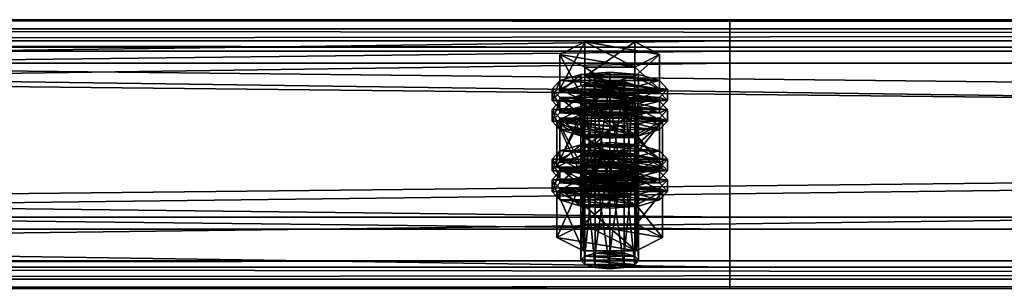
# Model space of a CAD drawing. Header units: millimetres. Extents: x 60485 to 71303, y 100 to 16900.
# Tile 106 of 256: x 63352 to 63557, y 4489 to 4545. Entities that reach past the tile are written whole.
import ezdxf

# ---------------------------------------------------------------- set-up
doc = ezdxf.new("R2010")
doc.units = ezdxf.units.MM
doc.layers.add('13', color=7, linetype='Continuous')
doc.layers.add('9', color=7, linetype='Continuous')

msp = doc.modelspace()

# ---------------------------------------------------------------- meshes
at = {"layer": '13', "color": 7}
mesh = msp.add_polyface(dxfattribs=at)
corners = [(63472, 4511.38, 4386.32), (63475, 4532.65, 4391.99), (63472, 4532.42, 4392.76), (63472, 4529.38, 4402.7), (63478, 4529.38, 4402.7), (63475, 4529.14, 4403.47), (63469.8, 4530.02, 4400.6), (63469, 4530.9, 4397.73), (63481, 4530.9, 4397.73), (63469.8, 4531.78, 4394.86), (63480.2, 4531.78, 4394.86), (63478, 4532.42, 4392.76), (63464.61, 4530.9, 4397.73), (63469.8, 4533.53, 4389.12), (63469.8, 4540.7, 4391.32), (63464.61, 4538.07, 4399.92), (63480.2, 4540.7, 4391.32), (63480.2, 4528.27, 4406.33), (63469.8, 4528.27, 4406.33), (63469.8, 4535.44, 4408.53), (63480.2, 4535.44, 4408.53), (63463, 4528.51, 4397), (63464.61, 4530.26, 4391.26), (63464.61, 4532.65, 4391.99), (63463, 4530.9, 4397.73), (63469, 4531.55, 4387.06), (63469, 4533.94, 4387.79), (63475, 4532.02, 4385.52), (63475, 4534.41, 4386.25), (63475, 4525, 4408.47), (63469, 4527.86, 4407.67), (63475, 4527.39, 4409.2), (63469, 4525.47, 4406.93), (63464.61, 4526.75, 4402.73), (63464.61, 4529.14, 4403.47), (63481, 4531.55, 4387.06), (63485.39, 4530.26, 4391.26), (63487, 4528.51, 4397), (63485.39, 4526.75, 4402.73), (63481, 4527.86, 4407.67), (63485.39, 4529.14, 4403.47), (63487, 4530.9, 4397.73), (63485.39, 4532.65, 4391.99), (63464.61, 4525.96, 4389.94), (63469, 4527.25, 4385.74), (63469, 4529.64, 4386.47), (63464.61, 4528.35, 4390.67), (63475, 4527.72, 4384.21), (63475, 4530.11, 4384.94), (63487, 4526.6, 4396.41), (63463, 4526.6, 4396.41), (63485.39, 4528.35, 4390.67)]
mesh.append_faces([[corners[k] for k in face] for face in [(0, 1, 2, 2), (3, 4, 5, 5), (11, 2, 1, 1), (12, 14, 15, 15), (13, 16, 14, 14), (18, 15, 19, 19), (17, 12, 18, 18), (15, 20, 19, 19), (21, 23, 24, 24), (22, 26, 23, 23), (25, 28, 26, 26), (29, 30, 31, 31), (32, 34, 30, 30), (33, 24, 34, 34), (25, 35, 27, 27), (30, 39, 31, 31), (43, 45, 46, 46), (44, 48, 45, 45)]], dxfattribs={"vtx0": -1, "color": 7})
mesh.append_faces([[corners[k] for k in face] for face in [(4, 3, 6, 6), (4, 6, 7, 7), (8, 7, 9, 9), (10, 9, 2, 2), (17, 13, 12, 12), (20, 15, 14, 14), (36, 25, 22, 22), (37, 22, 21, 21), (38, 21, 33, 33), (39, 30, 34, 34), (40, 34, 24, 24), (41, 24, 23, 23), (42, 23, 26, 26), (49, 50, 46, 46), (51, 46, 45, 45)]], dxfattribs={"vtx0": -1, "vtx2": -1, "vtx3": -1, "color": 7})
mesh.append_faces([[corners[k] for k in face] for face in [(12, 13, 14, 14), (17, 18, 19, 19), (18, 12, 15, 15), (21, 22, 23, 23), (22, 25, 26, 26), (25, 27, 28, 28), (32, 33, 34, 34), (33, 21, 24, 24), (43, 44, 45, 45), (44, 47, 48, 48)]], dxfattribs={"vtx2": -1, "vtx3": -1, "color": 7})
mesh = msp.add_polyface(dxfattribs=at)
corners = [(63475, 4511.62, 4385.56), (63478, 4532.42, 4392.76), (63475, 4532.65, 4391.99), (63478, 4511.38, 4386.32), (63480.2, 4531.78, 4394.86), (63478, 4529.38, 4402.7), (63469, 4530.9, 4397.73), (63480.2, 4530.02, 4400.6), (63481, 4530.9, 4397.73), (63469.8, 4531.78, 4394.86), (63472, 4532.42, 4392.76), (63469.8, 4533.53, 4389.12), (63480.2, 4533.53, 4389.12), (63480.2, 4540.7, 4391.32), (63485.39, 4530.9, 4397.73), (63485.39, 4538.07, 4399.92), (63480.2, 4528.27, 4406.33), (63480.2, 4535.44, 4408.53), (63469.8, 4535.44, 4408.53), (63469.8, 4540.7, 4391.32), (63475, 4532.02, 4385.52), (63481, 4531.55, 4387.06), (63481, 4533.94, 4387.79), (63475, 4534.41, 4386.25), (63485.39, 4530.26, 4391.26), (63485.39, 4532.65, 4391.99), (63487, 4528.51, 4397), (63487, 4530.9, 4397.73), (63485.39, 4526.75, 4402.73), (63485.39, 4529.14, 4403.47), (63481, 4527.86, 4407.67), (63481, 4525.47, 4406.93), (63475, 4527.39, 4409.2), (63469, 4531.55, 4387.06), (63464.61, 4530.26, 4391.26), (63463, 4528.51, 4397), (63464.61, 4529.14, 4403.47), (63463, 4530.9, 4397.73), (63464.61, 4532.65, 4391.99), (63469, 4533.94, 4387.79), (63475, 4527.72, 4384.21), (63481, 4527.25, 4385.74), (63481, 4529.64, 4386.47), (63475, 4530.11, 4384.94), (63485.39, 4525.96, 4389.94), (63485.39, 4528.35, 4390.67), (63487, 4526.6, 4396.41), (63469, 4527.25, 4385.74), (63464.61, 4528.35, 4390.67), (63469, 4529.64, 4386.47)]
mesh.append_faces([[corners[k] for k in face] for face in [(0, 1, 2, 2), (3, 4, 1, 1), (12, 15, 13, 13), (14, 17, 15, 15), (16, 18, 17, 17), (11, 14, 12, 12), (15, 19, 13, 13), (20, 22, 23, 23), (21, 25, 22, 22), (24, 27, 25, 25), (26, 29, 27, 27), (28, 30, 29, 29), (31, 32, 30, 30), (22, 39, 23, 23), (40, 42, 43, 43), (41, 45, 42, 42), (44, 46, 45, 45), (47, 41, 40, 40), (42, 49, 43, 43)]], dxfattribs={"vtx0": -1, "color": 7})
mesh.append_faces([[corners[k] for k in face] for face in [(5, 6, 7, 7), (7, 6, 8, 8), (8, 9, 4, 4), (4, 10, 1, 1), (14, 11, 16, 16), (17, 19, 15, 15), (21, 33, 24, 24), (24, 34, 26, 26), (26, 35, 28, 28), (30, 36, 29, 29), (29, 37, 27, 27), (27, 38, 25, 25), (25, 39, 22, 22), (46, 48, 45, 45), (45, 49, 42, 42)]], dxfattribs={"vtx0": -1, "vtx1": -1, "color": 7})
mesh.append_faces([[corners[k] for k in face] for face in [(11, 12, 13, 13), (12, 14, 15, 15), (14, 16, 17, 17), (20, 21, 22, 22), (21, 24, 25, 25), (24, 26, 27, 27), (26, 28, 29, 29), (40, 41, 42, 42), (41, 44, 45, 45)]], dxfattribs={"vtx2": -1, "vtx3": -1, "color": 7})
mesh = msp.add_polyface(dxfattribs=at)
corners = [(63464.61, 4516.27, 4445.54), (63469.8, 4518.91, 4436.93), (63469.8, 4526.08, 4439.13), (63464.61, 4523.45, 4447.73), (63480.2, 4526.08, 4439.13), (63469.8, 4513.64, 4454.15), (63469.8, 4520.81, 4456.34), (63480.2, 4520.81, 4456.34), (63469, 4516.92, 4434.87), (63475, 4519.78, 4434.07), (63469, 4519.31, 4435.6), (63481, 4519.31, 4435.6), (63469, 4509.86, 4391.29), (63469.8, 4510.74, 4388.42), (63469.8, 4531.78, 4394.86), (63469, 4530.9, 4397.73), (63472, 4511.38, 4386.32), (63472, 4532.42, 4392.76), (63475, 4511.62, 4385.56), (63475, 4532.65, 4391.99), (63475, 4508.11, 4397.03), (63472, 4508.34, 4396.26), (63472, 4529.38, 4402.7), (63475, 4529.14, 4403.47), (63469.8, 4508.98, 4394.16), (63469.8, 4530.02, 4400.6), (63464.03, 4514.64, 4392.76), (63469.52, 4517.42, 4383.67), (63469.52, 4526.98, 4386.6), (63464.03, 4524.21, 4395.68), (63480.48, 4526.98, 4386.6), (63469.52, 4511.86, 4401.84), (63469.52, 4521.43, 4404.76), (63480.48, 4521.43, 4404.76), (63475, 4525, 4408.47), (63469, 4525.47, 4406.93), (63469, 4527.86, 4407.67), (63481, 4525.47, 4406.93), (63464.61, 4526.75, 4402.73), (63463, 4524.21, 4395.68), (63464.61, 4525.96, 4389.94), (63464.61, 4528.35, 4390.67), (63463, 4526.6, 4396.41), (63475, 4520.7, 4407.16), (63469, 4521.17, 4405.62), (63469, 4523.56, 4406.35), (63475, 4523.09, 4407.89), (63464.61, 4522.45, 4401.42), (63464.61, 4524.84, 4402.15), (63485.39, 4525.96, 4389.94), (63469, 4527.25, 4385.74), (63487, 4524.21, 4395.68), (63485.39, 4522.45, 4401.42), (63481, 4521.17, 4405.62), (63485.39, 4524.84, 4402.15)]
mesh.append_faces([[corners[k] for k in face] for face in [(0, 2, 3, 3), (1, 4, 2, 2), (5, 3, 6, 6), (3, 7, 6, 6), (8, 9, 10, 10), (11, 10, 9, 9), (12, 14, 15, 15), (13, 17, 14, 14), (20, 22, 23, 23), (21, 25, 22, 22), (24, 15, 25, 25), (26, 28, 29, 29), (27, 30, 28, 28), (31, 29, 32, 32), (29, 33, 32, 32), (37, 35, 34, 34), (39, 41, 42, 42), (43, 45, 46, 46), (44, 48, 45, 45), (47, 42, 48, 48), (48, 46, 45, 45)]], dxfattribs={"vtx0": -1, "color": 7})
mesh.append_faces([[corners[k] for k in face] for face in [(7, 3, 2, 2), (33, 29, 28, 28), (37, 38, 35, 35), (49, 50, 40, 40), (51, 40, 39, 39), (52, 39, 47, 47), (53, 47, 44, 44), (54, 48, 42, 42)]], dxfattribs={"vtx0": -1, "vtx2": -1, "vtx3": -1, "color": 7})
mesh.append_faces([[corners[k] for k in face] for face in [(0, 1, 2, 2), (5, 0, 3, 3), (12, 13, 14, 14), (13, 16, 17, 17), (16, 18, 19, 19), (20, 21, 22, 22), (21, 24, 25, 25), (24, 12, 15, 15), (26, 27, 28, 28), (34, 35, 36, 36), (39, 40, 41, 41), (43, 44, 45, 45), (44, 47, 48, 48), (47, 39, 42, 42)]], dxfattribs={"vtx2": -1, "vtx3": -1, "color": 7})
mesh = msp.add_polyface(dxfattribs=at)
corners = [(63469.8, 4518.91, 4436.93), (63480.2, 4518.91, 4436.93), (63480.2, 4526.08, 4439.13), (63485.39, 4516.27, 4445.54), (63485.39, 4523.45, 4447.73), (63480.2, 4520.81, 4456.34), (63480.2, 4513.64, 4454.15), (63469.8, 4520.81, 4456.34), (63469.8, 4526.08, 4439.13), (63475, 4517.39, 4433.33), (63481, 4519.31, 4435.6), (63475, 4519.78, 4434.07), (63485.39, 4518.03, 4439.8), (63469, 4519.31, 4435.6), (63475, 4511.62, 4385.56), (63478, 4511.38, 4386.32), (63478, 4532.42, 4392.76), (63480.2, 4510.74, 4388.42), (63480.2, 4531.78, 4394.86), (63481, 4509.86, 4391.29), (63481, 4530.9, 4397.73), (63480.2, 4508.98, 4394.16), (63480.2, 4530.02, 4400.6), (63478, 4508.34, 4396.26), (63478, 4529.38, 4402.7), (63475, 4529.14, 4403.47), (63469.52, 4517.42, 4383.67), (63480.48, 4517.42, 4383.67), (63480.48, 4526.98, 4386.6), (63485.97, 4514.64, 4392.76), (63485.97, 4524.21, 4395.68), (63480.48, 4521.43, 4404.76), (63480.48, 4511.86, 4401.84), (63469.52, 4521.43, 4404.76), (63469.52, 4526.98, 4386.6), (63485.39, 4526.75, 4402.73), (63481, 4525.47, 4406.93), (63481, 4527.86, 4407.67), (63475, 4525, 4408.47), (63475, 4527.39, 4409.2), (63464.61, 4526.75, 4402.73), (63485.39, 4525.96, 4389.94), (63487, 4524.21, 4395.68), (63487, 4526.6, 4396.41), (63485.39, 4522.45, 4401.42), (63485.39, 4524.84, 4402.15), (63481, 4521.17, 4405.62), (63481, 4523.56, 4406.35), (63475, 4520.7, 4407.16), (63475, 4523.09, 4407.89), (63481, 4527.25, 4385.74), (63469, 4527.25, 4385.74), (63464.61, 4525.96, 4389.94), (63463, 4524.21, 4395.68), (63464.61, 4522.45, 4401.42), (63469, 4521.17, 4405.62), (63464.61, 4524.84, 4402.15), (63463, 4526.6, 4396.41)]
mesh.append_faces([[corners[k] for k in face] for face in [(1, 4, 2, 2), (3, 5, 4, 4), (6, 7, 5, 5), (4, 8, 2, 2), (9, 10, 11, 11), (17, 20, 18, 18), (19, 22, 20, 20), (21, 24, 22, 22), (23, 25, 24, 24), (27, 30, 28, 28), (29, 31, 30, 30), (32, 33, 31, 31), (30, 34, 28, 28), (42, 45, 43, 43), (44, 47, 45, 45), (46, 49, 47, 47), (46, 55, 48, 48)]], dxfattribs={"vtx0": -1, "color": 7})
mesh.append_faces([[corners[k] for k in face] for face in [(5, 8, 4, 4), (12, 13, 10, 10), (31, 34, 30, 30), (35, 40, 36, 36), (50, 51, 41, 41), (41, 52, 42, 42), (42, 53, 44, 44), (44, 54, 46, 46), (49, 56, 47, 47), (47, 56, 45, 45), (45, 57, 43, 43)]], dxfattribs={"vtx0": -1, "vtx1": -1, "color": 7})
mesh.append_faces([[corners[k] for k in face] for face in [(0, 1, 2, 2), (1, 3, 4, 4), (14, 15, 16, 16), (15, 17, 18, 18), (17, 19, 20, 20), (19, 21, 22, 22), (21, 23, 24, 24), (26, 27, 28, 28), (27, 29, 30, 30), (35, 36, 37, 37), (36, 38, 39, 39), (41, 42, 43, 43), (42, 44, 45, 45), (44, 46, 47, 47), (46, 48, 49, 49)]], dxfattribs={"vtx2": -1, "vtx3": -1, "color": 7})
mesh = msp.add_polyface(dxfattribs=at)
corners = [(63475, 4496.99, 4433.37), (63478, 4517.79, 4440.57), (63475, 4518.03, 4439.8), (63478, 4496.76, 4434.14), (63480.2, 4517.15, 4442.67), (63480.2, 4496.11, 4436.24), (63481, 4516.27, 4445.54), (63475, 4514.52, 4451.28), (63469.8, 4515.4, 4448.41), (63478, 4514.75, 4450.51), (63469, 4516.27, 4445.54), (63480.2, 4515.4, 4448.41), (63469.8, 4517.15, 4442.67), (63472, 4517.79, 4440.57), (63485.39, 4516.27, 4445.54), (63480.2, 4513.64, 4454.15), (63480.2, 4520.81, 4456.34), (63469.8, 4518.91, 4436.93), (63480.2, 4518.91, 4436.93), (63485.97, 4509.58, 4443.49), (63469.52, 4512.36, 4434.41), (63480.48, 4512.36, 4434.41), (63475, 4517.39, 4433.33), (63481, 4516.92, 4434.87), (63481, 4519.31, 4435.6), (63485.39, 4515.64, 4439.07), (63485.39, 4518.03, 4439.8), (63487, 4513.88, 4444.81), (63487, 4516.27, 4445.54), (63485.39, 4512.13, 4450.55), (63485.39, 4514.52, 4451.28), (63481, 4510.84, 4454.75), (63481, 4513.23, 4455.48), (63475, 4510.37, 4456.29), (63475, 4512.76, 4457.02), (63469, 4516.92, 4434.87), (63464.61, 4515.64, 4439.07), (63463, 4513.88, 4444.81), (63464.61, 4514.52, 4451.28), (63463, 4516.27, 4445.54), (63464.61, 4518.03, 4439.8), (63475, 4513.09, 4432.02), (63481, 4512.62, 4433.56), (63481, 4515.01, 4434.29), (63475, 4515.48, 4432.75), (63485.39, 4511.34, 4437.76), (63485.39, 4513.73, 4438.49), (63487, 4511.97, 4444.22), (63469, 4512.62, 4433.56), (63464.61, 4513.73, 4438.49), (63469, 4515.01, 4434.29), (63478, 4508.34, 4396.26), (63475, 4508.11, 4397.03), (63475, 4529.14, 4403.47), (63485.97, 4514.64, 4392.76), (63480.48, 4511.86, 4401.84), (63480.48, 4521.43, 4404.76), (63469.52, 4517.42, 4383.67), (63480.48, 4517.42, 4383.67), (63464.03, 4514.64, 4392.76)]
mesh.append_faces([[corners[k] for k in face] for face in [(0, 1, 2, 2), (3, 4, 1, 1), (5, 6, 4, 4), (17, 14, 18, 18), (19, 20, 21, 21), (23, 26, 24, 24), (25, 28, 26, 26), (27, 30, 28, 28), (29, 32, 30, 30), (31, 34, 32, 32), (41, 43, 44, 44), (42, 46, 43, 43), (45, 47, 46, 46), (48, 42, 41, 41), (43, 50, 44, 44), (57, 54, 58, 58)]], dxfattribs={"vtx0": -1, "color": 7})
mesh.append_faces([[corners[k] for k in face] for face in [(7, 8, 9, 9), (9, 10, 11, 11), (11, 10, 6, 6), (6, 12, 4, 4), (4, 13, 1, 1), (14, 17, 15, 15), (23, 35, 25, 25), (25, 36, 27, 27), (27, 37, 29, 29), (32, 38, 30, 30), (30, 39, 28, 28), (28, 40, 26, 26), (42, 48, 45, 45), (47, 49, 46, 46), (46, 50, 43, 43), (54, 59, 55, 55)]], dxfattribs={"vtx0": -1, "vtx1": -1, "color": 7})
mesh.append_faces([[corners[k] for k in face] for face in [(14, 15, 16, 16), (22, 23, 24, 24), (23, 25, 26, 26), (25, 27, 28, 28), (27, 29, 30, 30), (29, 31, 32, 32), (31, 33, 34, 34), (41, 42, 43, 43), (42, 45, 46, 46), (51, 52, 53, 53), (54, 55, 56, 56)]], dxfattribs={"vtx2": -1, "vtx3": -1, "color": 7})
mesh = msp.add_polyface(dxfattribs=at)
corners = [(63469.8, 4496.11, 4436.24), (63472, 4517.79, 4440.57), (63469.8, 4517.15, 4442.67), (63472, 4496.76, 4434.14), (63475, 4518.03, 4439.8), (63469.8, 4515.4, 4448.41), (63475, 4514.52, 4451.28), (63472, 4514.75, 4450.51), (63478, 4514.75, 4450.51), (63469, 4516.27, 4445.54), (63481, 4516.27, 4445.54), (63480.2, 4517.15, 4442.67), (63478, 4517.79, 4440.57), (63480.2, 4513.64, 4454.15), (63469.8, 4513.64, 4454.15), (63469.8, 4520.81, 4456.34), (63469.8, 4518.91, 4436.93), (63464.61, 4516.27, 4445.54), (63463, 4513.88, 4444.81), (63464.61, 4515.64, 4439.07), (63464.61, 4518.03, 4439.8), (63463, 4516.27, 4445.54), (63469, 4516.92, 4434.87), (63469, 4519.31, 4435.6), (63475, 4517.39, 4433.33), (63475, 4519.78, 4434.07), (63475, 4510.37, 4456.29), (63469, 4510.84, 4454.75), (63469, 4513.23, 4455.48), (63475, 4512.76, 4457.02), (63464.61, 4512.13, 4450.55), (63464.61, 4514.52, 4451.28), (63481, 4516.92, 4434.87), (63485.39, 4515.64, 4439.07), (63487, 4513.88, 4444.81), (63485.39, 4512.13, 4450.55), (63481, 4513.23, 4455.48), (63485.39, 4514.52, 4451.28), (63487, 4516.27, 4445.54), (63485.39, 4518.03, 4439.8), (63463, 4509.58, 4443.49), (63464.61, 4511.34, 4437.76), (63464.61, 4513.73, 4438.49), (63463, 4511.97, 4444.22), (63469, 4512.62, 4433.56), (63469, 4515.01, 4434.29), (63475, 4513.09, 4432.02), (63475, 4515.48, 4432.75), (63485.39, 4511.34, 4437.76), (63487, 4511.97, 4444.22), (63485.39, 4513.73, 4438.49), (63480.48, 4511.86, 4401.84), (63469.52, 4511.86, 4401.84), (63469.52, 4521.43, 4404.76), (63464.03, 4514.64, 4392.76), (63464.03, 4524.21, 4395.68), (63485.97, 4514.64, 4392.76), (63469.52, 4517.42, 4383.67)]
mesh.append_faces([[corners[k] for k in face] for face in [(0, 1, 2, 2), (3, 4, 1, 1), (5, 6, 7, 7), (12, 1, 4, 4), (13, 17, 14, 14), (18, 20, 21, 21), (19, 23, 20, 20), (26, 28, 29, 29), (27, 31, 28, 28), (30, 21, 31, 31), (22, 32, 24, 24), (28, 36, 29, 29), (40, 42, 43, 43), (41, 45, 42, 42), (44, 47, 45, 45), (51, 54, 52, 52)]], dxfattribs={"vtx0": -1, "color": 7})
mesh.append_faces([[corners[k] for k in face] for face in [(8, 5, 9, 9), (10, 9, 2, 2), (11, 2, 1, 1), (13, 16, 17, 17), (33, 22, 19, 19), (34, 19, 18, 18), (35, 18, 30, 30), (36, 28, 31, 31), (37, 31, 21, 21), (38, 21, 20, 20), (39, 20, 23, 23), (48, 44, 41, 41), (49, 43, 42, 42), (50, 42, 45, 45), (56, 57, 54, 54)]], dxfattribs={"vtx0": -1, "vtx2": -1, "vtx3": -1, "color": 7})
mesh.append_faces([[corners[k] for k in face] for face in [(13, 14, 15, 15), (18, 19, 20, 20), (19, 22, 23, 23), (22, 24, 25, 25), (26, 27, 28, 28), (27, 30, 31, 31), (30, 18, 21, 21), (40, 41, 42, 42), (41, 44, 45, 45), (44, 46, 47, 47), (51, 52, 53, 53), (52, 54, 55, 55)]], dxfattribs={"vtx2": -1, "vtx3": -1, "color": 7})
mesh = msp.add_polyface(dxfattribs=at)
corners = [(63469, 4495.24, 4439.11), (63469.8, 4496.11, 4436.24), (63469.8, 4517.15, 4442.67), (63469, 4516.27, 4445.54), (63472, 4496.76, 4434.14), (63472, 4517.79, 4440.57), (63475, 4496.99, 4433.37), (63475, 4518.03, 4439.8), (63475, 4493.48, 4444.84), (63472, 4493.72, 4444.07), (63472, 4514.75, 4450.51), (63475, 4514.52, 4451.28), (63469.8, 4494.36, 4441.97), (63469.8, 4515.4, 4448.41), (63478, 4496.76, 4434.14), (63480.2, 4496.11, 4436.24), (63481, 4495.24, 4439.11), (63480.2, 4494.36, 4441.97), (63478, 4493.72, 4444.07), (63464.03, 4500.02, 4440.57), (63469.52, 4502.8, 4431.48), (63469.52, 4512.36, 4434.41), (63464.03, 4509.58, 4443.49), (63480.48, 4512.36, 4434.41), (63480.48, 4497.24, 4449.65), (63469.52, 4497.24, 4449.65), (63469.52, 4506.8, 4452.58), (63480.48, 4506.8, 4452.58), (63481, 4510.84, 4454.75), (63464.61, 4512.13, 4450.55), (63469, 4510.84, 4454.75), (63475, 4510.37, 4456.29), (63475, 4506.07, 4454.97), (63469, 4506.54, 4453.43), (63469, 4508.93, 4454.16), (63475, 4508.46, 4455.7), (63464.61, 4507.83, 4449.23), (63464.61, 4510.22, 4449.96), (63463, 4509.58, 4443.49), (63463, 4511.97, 4444.22), (63487, 4509.58, 4443.49), (63464.61, 4511.34, 4437.76), (63485.39, 4507.83, 4449.23), (63481, 4506.54, 4453.43), (63485.39, 4510.22, 4449.96), (63480.2, 4510.74, 4388.42), (63472, 4511.38, 4386.32), (63469.8, 4510.74, 4388.42), (63481, 4509.86, 4391.29), (63469, 4509.86, 4391.29), (63480.2, 4508.98, 4394.16), (63469.8, 4508.98, 4394.16), (63478, 4508.34, 4396.26), (63472, 4508.34, 4396.26)]
mesh.append_faces([[corners[k] for k in face] for face in [(0, 2, 3, 3), (8, 10, 11, 11), (9, 13, 10, 10), (12, 3, 13, 13), (4, 14, 6, 6), (18, 9, 8, 8), (19, 21, 22, 22), (20, 23, 21, 21), (25, 22, 26, 26), (24, 19, 25, 25), (22, 27, 26, 26), (28, 30, 31, 31), (32, 34, 35, 35), (33, 37, 34, 34), (36, 39, 37, 37), (37, 35, 34, 34)]], dxfattribs={"vtx0": -1, "color": 7})
mesh.append_faces([[corners[k] for k in face] for face in [(15, 4, 1, 1), (16, 1, 0, 0), (17, 0, 12, 12), (18, 12, 9, 9), (24, 20, 19, 19), (27, 22, 21, 21), (28, 29, 30, 30), (40, 41, 38, 38), (42, 38, 36, 36), (43, 36, 33, 33), (44, 37, 39, 39), (45, 46, 47, 47), (48, 47, 49, 49), (50, 49, 51, 51), (52, 51, 53, 53)]], dxfattribs={"vtx0": -1, "vtx2": -1, "vtx3": -1, "color": 7})
mesh.append_faces([[corners[k] for k in face] for face in [(0, 1, 2, 2), (1, 4, 5, 5), (4, 6, 7, 7), (8, 9, 10, 10), (9, 12, 13, 13), (12, 0, 3, 3), (19, 20, 21, 21), (24, 25, 26, 26), (25, 19, 22, 22), (32, 33, 34, 34), (33, 36, 37, 37), (36, 38, 39, 39)]], dxfattribs={"vtx2": -1, "vtx3": -1, "color": 7})
mesh = msp.add_polyface(dxfattribs=at)
corners = [(63475, 4496.99, 4433.37), (63478, 4496.76, 4434.14), (63478, 4517.79, 4440.57), (63480.2, 4496.11, 4436.24), (63480.2, 4517.15, 4442.67), (63481, 4495.24, 4439.11), (63481, 4516.27, 4445.54), (63480.2, 4494.36, 4441.97), (63480.2, 4515.4, 4448.41), (63478, 4493.72, 4444.07), (63478, 4514.75, 4450.51), (63475, 4493.48, 4444.84), (63475, 4514.52, 4451.28), (63472, 4496.76, 4434.14), (63469.8, 4496.11, 4436.24), (63469, 4495.24, 4439.11), (63469.8, 4494.36, 4441.97), (63469.52, 4502.8, 4431.48), (63480.48, 4502.8, 4431.48), (63480.48, 4512.36, 4434.41), (63485.97, 4500.02, 4440.57), (63485.97, 4509.58, 4443.49), (63480.48, 4497.24, 4449.65), (63480.48, 4506.8, 4452.58), (63469.52, 4506.8, 4452.58), (63469.52, 4512.36, 4434.41), (63485.39, 4512.13, 4450.55), (63464.61, 4512.13, 4450.55), (63481, 4510.84, 4454.75), (63485.39, 4511.34, 4437.76), (63487, 4509.58, 4443.49), (63487, 4511.97, 4444.22), (63485.39, 4507.83, 4449.23), (63485.39, 4510.22, 4449.96), (63481, 4506.54, 4453.43), (63481, 4508.93, 4454.16), (63475, 4506.07, 4454.97), (63475, 4508.46, 4455.7), (63464.61, 4511.34, 4437.76), (63463, 4509.58, 4443.49), (63464.61, 4507.83, 4449.23), (63469, 4506.54, 4453.43), (63464.61, 4510.22, 4449.96), (63463, 4511.97, 4444.22), (63472, 4511.38, 4386.32), (63478, 4511.38, 4386.32), (63475, 4511.62, 4385.56), (63480.2, 4510.74, 4388.42), (63469.8, 4510.74, 4388.42), (63481, 4509.86, 4391.29), (63469, 4509.86, 4391.29), (63480.2, 4508.98, 4394.16), (63469.8, 4508.98, 4394.16), (63478, 4508.34, 4396.26), (63472, 4508.34, 4396.26), (63475, 4508.11, 4397.03)]
mesh.append_faces([[corners[k] for k in face] for face in [(5, 8, 6, 6), (7, 10, 8, 8), (9, 12, 10, 10), (18, 21, 19, 19), (20, 23, 21, 21), (22, 24, 23, 23), (17, 20, 18, 18), (30, 33, 31, 31), (32, 35, 33, 33), (34, 37, 35, 35), (34, 41, 36, 36), (44, 45, 46, 46), (53, 54, 55, 55)]], dxfattribs={"vtx0": -1, "color": 7})
mesh.append_faces([[corners[k] for k in face] for face in [(1, 13, 3, 3), (3, 14, 5, 5), (5, 15, 7, 7), (7, 16, 9, 9), (20, 17, 22, 22), (23, 25, 21, 21), (26, 27, 28, 28), (29, 38, 30, 30), (30, 39, 32, 32), (32, 40, 34, 34), (37, 42, 35, 35), (35, 42, 33, 33), (33, 43, 31, 31), (45, 44, 47, 47), (47, 48, 49, 49), (49, 50, 51, 51), (51, 52, 53, 53)]], dxfattribs={"vtx0": -1, "vtx1": -1, "color": 7})
mesh.append_faces([[corners[k] for k in face] for face in [(0, 1, 2, 2), (1, 3, 4, 4), (3, 5, 6, 6), (5, 7, 8, 8), (7, 9, 10, 10), (9, 11, 12, 12), (17, 18, 19, 19), (18, 20, 21, 21), (20, 22, 23, 23), (29, 30, 31, 31), (30, 32, 33, 33), (32, 34, 35, 35), (34, 36, 37, 37)]], dxfattribs={"vtx2": -1, "vtx3": -1, "color": 7})
at = {"layer": '9', "color": 243}
mesh = msp.add_polyface(dxfattribs=at)
corners = [(63500, 4493.8, 4349.78), (63500, 4538.75, 4363.53), (60500, 4538.75, 4363.53), (60500, 4493.8, 4349.78), (63500, 4504.23, 4476.37), (60500, 4504.23, 4476.37), (63500, 4539.61, 4487.19), (60500, 4539.61, 4487.19), (63500, 4543.42, 4474.76), (60500, 4543.42, 4474.76), (63500, 4545.33, 4475.34), (60500, 4545.33, 4475.34), (63500, 4540.94, 4489.69), (60500, 4540.94, 4489.69), (63500, 4501.73, 4477.69), (60500, 4501.73, 4477.69), (63500, 4536.25, 4364.85), (60500, 4536.25, 4364.85), (63500, 4495.13, 4352.28), (60500, 4495.13, 4352.28), (63500, 4491.33, 4364.71), (60500, 4491.33, 4364.71), (63500, 4489.41, 4364.12), (60500, 4489.41, 4364.12)]
mesh.append_faces([[corners[k] for k in face] for face in [(0, 2, 3, 3), (1, 5, 2, 2), (4, 7, 5, 5), (6, 9, 7, 7), (8, 11, 9, 9), (10, 13, 11, 11), (12, 15, 13, 13), (14, 17, 15, 15), (16, 19, 17, 17), (18, 21, 19, 19), (20, 23, 21, 21), (22, 3, 23, 23), (8, 12, 10, 10), (18, 22, 20, 20), (11, 7, 9, 9)]], dxfattribs={"vtx0": -1, "color": 243})
mesh.append_faces([[corners[k] for k in face] for face in [(14, 1, 16, 16), (16, 0, 18, 18), (22, 18, 0, 0), (3, 19, 23, 23), (19, 2, 17, 17), (17, 2, 15, 15), (15, 5, 13, 13), (13, 7, 11, 11)]], dxfattribs={"vtx0": -1, "vtx1": -1, "color": 243})
mesh.append_faces([[corners[k] for k in face] for face in [(12, 8, 6, 6), (6, 14, 12, 12), (14, 6, 4, 4), (14, 4, 1, 1), (16, 1, 0, 0), (19, 3, 2, 2), (15, 2, 5, 5), (13, 5, 7, 7)]], dxfattribs={"vtx0": -1, "vtx2": -1, "vtx3": -1, "color": 243})
mesh.append_faces([[corners[k] for k in face] for face in [(21, 23, 19, 19)]], dxfattribs={"vtx1": -1, "color": 243})
mesh.append_faces([[corners[k] for k in face] for face in [(0, 1, 2, 2), (1, 4, 5, 5), (4, 6, 7, 7), (6, 8, 9, 9), (8, 10, 11, 11), (10, 12, 13, 13), (12, 14, 15, 15), (14, 16, 17, 17), (16, 18, 19, 19), (18, 20, 21, 21), (20, 22, 23, 23), (22, 0, 3, 3)]], dxfattribs={"vtx2": -1, "vtx3": -1, "color": 243})
mesh = msp.add_polyface(dxfattribs=at)
corners = [(66100, 4493.8, 4349.78), (66100, 4538.75, 4363.53), (62900, 4538.75, 4363.53), (62900, 4493.8, 4349.78), (66100, 4504.23, 4476.37), (62900, 4504.23, 4476.37), (66100, 4539.61, 4487.19), (62900, 4539.61, 4487.19), (66100, 4543.42, 4474.76), (62900, 4543.42, 4474.76), (66100, 4545.33, 4475.34), (62900, 4545.33, 4475.34), (66100, 4540.94, 4489.69), (62900, 4540.94, 4489.69), (66100, 4501.73, 4477.69), (62900, 4501.73, 4477.69), (66100, 4536.25, 4364.85), (62900, 4536.25, 4364.85), (66100, 4495.13, 4352.28), (62900, 4495.13, 4352.28), (66100, 4491.33, 4364.71), (62900, 4491.33, 4364.71), (66100, 4489.41, 4364.12), (62900, 4489.41, 4364.12)]
mesh.append_faces([[corners[k] for k in face] for face in [(0, 2, 3, 3), (1, 5, 2, 2), (4, 7, 5, 5), (6, 9, 7, 7), (8, 11, 9, 9), (10, 13, 11, 11), (12, 15, 13, 13), (14, 17, 15, 15), (16, 19, 17, 17), (18, 21, 19, 19), (20, 23, 21, 21), (22, 3, 23, 23), (8, 12, 10, 10), (20, 0, 22, 22), (11, 7, 9, 9)]], dxfattribs={"vtx0": -1, "color": 243})
mesh.append_faces([[corners[k] for k in face] for face in [(0, 16, 1, 1), (16, 0, 18, 18), (18, 0, 20, 20), (14, 1, 16, 16), (3, 19, 23, 23), (19, 2, 17, 17), (17, 2, 15, 15), (15, 5, 13, 13)]], dxfattribs={"vtx0": -1, "vtx1": -1, "color": 243})
mesh.append_faces([[corners[k] for k in face] for face in [(12, 8, 6, 6), (6, 14, 12, 12), (14, 6, 4, 4), (14, 4, 1, 1), (7, 11, 13, 13), (19, 3, 2, 2), (15, 2, 5, 5), (13, 5, 7, 7)]], dxfattribs={"vtx0": -1, "vtx2": -1, "vtx3": -1, "color": 243})
mesh.append_faces([[corners[k] for k in face] for face in [(21, 23, 19, 19)]], dxfattribs={"vtx1": -1, "color": 243})
mesh.append_faces([[corners[k] for k in face] for face in [(0, 1, 2, 2), (1, 4, 5, 5), (4, 6, 7, 7), (6, 8, 9, 9), (8, 10, 11, 11), (10, 12, 13, 13), (12, 14, 15, 15), (14, 16, 17, 17), (16, 18, 19, 19), (18, 20, 21, 21), (20, 22, 23, 23), (22, 0, 3, 3)]], dxfattribs={"vtx2": -1, "vtx3": -1, "color": 243})

doc.saveas('drawing.dxf')
